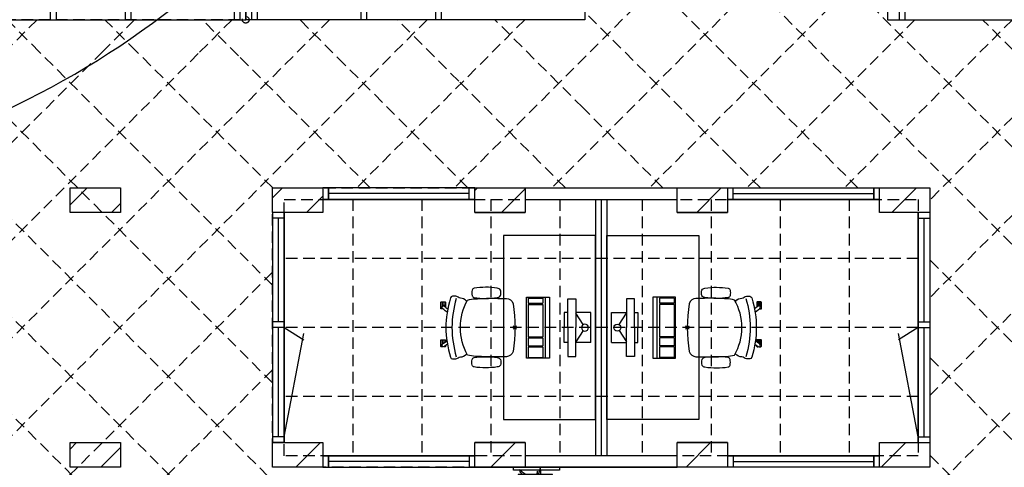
# Model space of a CAD drawing. Header units: millimetres. Extents: x 293454 to 524618, y 211738 to 307297.
# Tile 8 of 152: x 312580 to 321145, y 255535 to 259424. Entities that reach past the tile are written whole.
import ezdxf

# ---------------------------------------------------------------- set-up
doc = ezdxf.new("R2010")
doc.units = ezdxf.units.MM
doc.header["$LTSCALE"] = 400
doc.header["$PDMODE"] = 3
doc.header["$PDSIZE"] = 15
doc.linetypes.add('HIDDEN', pattern=[0.375, 0.25, -0.125])
for name, color, linetype in [('-gd', 2, 'Continuous'), ('-ve', 2, 'HIDDEN'), ('inlay', 6, 'Continuous'), ('inr', 4, 'Continuous'), ('plafond', 255, 'HIDDEN'), ('plant', 114, 'Continuous'), ('plat', 5, 'Continuous'), ('sona-s008_ip0', 7, 'Continuous'), ('symbol', 1, 'Continuous'), ('timmerwerk-ge', 150, 'Continuous')]:
    doc.layers.add(name, color=color, linetype=linetype)
doc.layers.add('mat-kalkzandsteen', color=5, linetype='Continuous', lineweight=25)
doc.layers.add('None', color=7, linetype='Continuous', lineweight=9)

# ---------------------------------------------------------------- blocks, each defined once
blk = doc.blocks.new('plafond b1')
at = {"layer": 'plafond'}
for p, q in [((18636.5, 8108.9), (14840.3, 11905.1)), ((22318.8, 11905.1), (20217.8, 9804.1)), ((23167.4, 11905.1), (21066.4, 9804.1)), ((23729.5, 9804.1), (21628.5, 11905.1)), ((24015.9, 11905.1), (21914.9, 9804.1)), ((28567.1, 5815.1), (22477.1, 11905.1)), ((29955.6, 5275.1), (23325.6, 11905.1)), ((22622.4, 10062.7), (21353.5, 11331.6)), ((19981.8, 11265.1), (15015.2, 6298.5)), ((16587.7, 11265.1), (15126.7, 9804.1)), ((19133.2, 11265.1), (15553.5, 7685.3)), ((16609.6, 10984.3), (16328.8, 11265.1)), ((17436.2, 11265.1), (17161.1, 10990)), ((17455.5, 10986.9), (17177.4, 11265.1)), ((18284.7, 11265.1), (17990, 10970.4)), ((18339.1, 10951.9), (18025.9, 11265.1)), ((19268, 10871.5), (18874.4, 11265.1)), ((20830.3, 11265.1), (19369.3, 9804.1)), ((20256.7, 10731.3), (19722.9, 11265.1)), ((21337.5, 10499.1), (20571.5, 11265.1)), ((24224.4, 11265.1), (22763.4, 9804.1)), ((25072.9, 11265.1), (23611.9, 9804.1)), ((23986.5, 11265.1), (27703.5, 11265.1)), ((26770, 11265.1), (24353.5, 8848.6)), ((25921.5, 11265.1), (24353.5, 9697.1)), ((27605, 11251.6), (24353.5, 8000.1)), ((30804.1, 5275.1), (24814.1, 11265.1)), ((17161.1, 10990), (15553.5, 9382.4)), ((17990, 10970.4), (15553.5, 8533.9)), ((18636.5, 8957.4), (16609.6, 10984.3)), ((18638.4, 9804.1), (17455.5, 10986.9)), ((20081.8, 5815.1), (15015.2, 10881.7)), ((18636.5, 8108.9), (15796.9, 10948.5)), ((19486.9, 9804.1), (18339.1, 10951.9)), ((22622.4, 10062.7), (21750.9, 10934.2)), ((20335.4, 9804.1), (19268, 10871.5)), ((21183.9, 9804.1), (20256.7, 10731.3)), ((22032.5, 9804.1), (21337.5, 10499.1)), ((27703.5, 10501.5), (22477.1, 5275.1)), ((22881, 9804.1), (22622.4, 10062.7)), ((19336.5, 9704.1), (19336.5, 7476.1)), ((19936.5, 9704.1), (19936.5, 7476.1)), ((20536.5, 9704.1), (20536.5, 7476.1)), ((21136.5, 9704.1), (21136.5, 7476.1)), ((21853.5, 9704.1), (21853.5, 7476.1)), ((22453.5, 9704.1), (22453.5, 7476.1)), ((23053.5, 9704.1), (23053.5, 7476.1)), ((23653.5, 9704.1), (23653.5, 7476.1)), ((19233.2, 5815.1), (15553.5, 9494.8)), ((24253.5, 9190.1), (18736.5, 9190.1)), ((27718.5, 5815.1), (24353.5, 9180.1)), ((18636.5, 9071.3), (15796.9, 6231.7)), ((18384.7, 5815.1), (15553.5, 8646.3)), ((24253.5, 8590.1), (18736.5, 8590.1)), ((26870, 5815.1), (24353.5, 8331.6)), ((26870, 5815.1), (24353.5, 8331.6)), ((18636.5, 8222.8), (16609.6, 6195.9)), ((24253.5, 7990.1), (18736.5, 7990.1)), ((26021.5, 5815.1), (24353.5, 7483.1))]:
    blk.add_line(p, q, dxfattribs=at)
for points in [[(15453.5, 14165.1), (21353.5, 14165.1), (21353.5, 11265.1), (15453.5, 11265.1)], [(18636.5, 9804.1), (24353.5, 9804.1), (24353.5, 7376.1), (18636.5, 7376.1)], [(18736.5, 9704.1), (24253.5, 9704.1), (24253.5, 7476.1), (18736.5, 7476.1)]]:
    blk.add_lwpolyline(points, close=True, dxfattribs=at)
blk = doc.blocks.new('*X27')
at = {"layer": 'None', "lineweight": 9}
for p, q in [((-38807.4, 2770.4), (-38658.9, 2919)), ((-38448.6, 2705), (-38370.4, 2783.2))]:
    blk.add_line(p, q, dxfattribs=at)
blk = doc.blocks.new('*X28')
at = {"layer": 'None', "lineweight": 9}
for p, q in [((-37047.4, 2833.4), (-36961.8, 2919)), ((-36751.6, 2705), (-36610.4, 2846.1))]:
    blk.add_line(p, q, dxfattribs=at)
blk = doc.blocks.new('*X29')
at = {"layer": 'None', "lineweight": 9}
for p, q in [((-35287.4, 2896.3), (-35264.8, 2919)), ((-35054.5, 2705), (-34850.4, 2909.1))]:
    blk.add_line(p, q, dxfattribs=at)
blk = doc.blocks.new('*X30')
at = {"layer": 'None', "lineweight": 9}
blk.add_line((-33357.4, 2705), (-33143.4, 2919), dxfattribs=at)
blk = doc.blocks.new('*X31')
at = {"layer": 'None', "lineweight": 9}
blk.add_line((-31660.4, 2705), (-31446.4, 2919), dxfattribs=at)
blk = doc.blocks.new('*X38')
at = {"layer": 'None', "lineweight": 9}
for p, q in [((-38807.4, 649.1), (-38751.6, 705)), ((-38541.3, 491), (-38370.4, 661.9))]:
    blk.add_line(p, q, dxfattribs=at)
blk = doc.blocks.new('*X39')
at = {"layer": 'None', "lineweight": 9}
blk.add_line((-36844.2, 491), (-36630.2, 705), dxfattribs=at)
blk = doc.blocks.new('*X40')
at = {"layer": 'None', "lineweight": 9}
blk.add_line((-35147.2, 491), (-34933.2, 705), dxfattribs=at)
blk = doc.blocks.new('*X41')
at = {"layer": 'None', "lineweight": 9}
blk.add_line((-33450.1, 491), (-33236.1, 705), dxfattribs=at)
blk = doc.blocks.new('*X42')
at = {"layer": 'None', "lineweight": 9}
blk.add_line((-31753.1, 491), (-31539.1, 705), dxfattribs=at)
blk = doc.blocks.new('SONA-S008_B2')
at = {"layer": '-gd'}
blk.add_open_spline([(-253, -509.5), (-87.8, -560.2), (87.8, -560.2), (253, -509.5)], degree=3, dxfattribs=at)
for points in [[(-206.6, -15.8), (-79.4, 5.3), (79.6, 5.3), (206.6, -15.8)], [(-253, -272.1), (-257.1, -206.8), (-252.1, -139.2), (-253, -73.9)], [(-253, -73.9), (-253.4, -51.6), (-233.1, -20.2), (-206.6, -15.8)], [(206.6, -15.8), (233.1, -20.2), (253.4, -51.6), (253, -73.9)], [(253, -73.9), (252.1, -139.2), (257.1, -206.8), (253, -272.1)], [(-342.5, -153.6), (-353.5, -221.1), (-351.5, -287.6), (-342.5, -355.4)], [(-325.3, -126.1), (-337, -131.7), (-340.4, -140.8), (-342.5, -153.6)], [(-277.9, -126.1), (-287.8, -121.3), (-315.3, -121.3), (-325.3, -126.1)], [(-260.7, -153.6), (-262.7, -140.8), (-266.2, -131.7), (-277.9, -126.1)], [(-260.7, -355.4), (-251.6, -287.6), (-249.7, -221.1), (-260.7, -153.6)], [(260.6, -355.4), (251.6, -287.6), (249.7, -221.1), (260.6, -153.6)], [(260.6, -153.6), (262.7, -140.8), (266.2, -131.7), (277.9, -126.1)], [(277.9, -126.1), (287.8, -121.3), (315.3, -121.3), (325.3, -126.1)], [(325.3, -126.1), (337, -131.7), (340.4, -140.8), (342.5, -153.6)], [(342.5, -153.6), (353.4, -221.1), (351.5, -287.6), (342.5, -355.4)], [(-250.7, -332.5), (-253.1, -331.7), (-255.4, -330.9), (-257.6, -330.2)], [(-255.2, -303.9), (-254.1, -304.3), (-252.9, -304.7), (-251.7, -305.1)], [(-238.9, -411.5), (-253, -365.7), (-250.2, -318.7), (-253, -272.1)], [(253, -272.1), (250.2, -318.7), (253, -365.7), (238.9, -411.5)], [(256.9, -323.2), (255, -323.8), (253.1, -324.4), (251, -325.1)], [(251.9, -297.7), (252.9, -297.4), (253.8, -297.1), (254.7, -296.8)], [(-342.5, -355.4), (-341.5, -363), (-333.6, -369.9), (-326.1, -371.8)], [(-326.1, -371.8), (-310.3, -375.7), (-292.8, -375.7), (-277, -371.8)], [(-277, -371.8), (-269.5, -369.9), (-261.7, -363), (-260.7, -355.4)], [(-227.3, -418.1), (-247.1, -436.6), (-255.7, -455.2), (-255.5, -473.7)], [(238.9, -411.5), (95.4, -494.5), (-95.5, -494.5), (-238.9, -411.5)], [(255.5, -473.7), (255.7, -455.2), (247.1, -436.6), (227.3, -418.1)], [(277, -371.8), (269.5, -369.9), (261.7, -363), (260.6, -355.4)], [(326.1, -371.8), (310.3, -375.7), (292.8, -375.7), (277, -371.8)], [(342.5, -355.4), (341.5, -363), (333.6, -369.9), (326.1, -371.8)], [(-255.5, -473.7), (-255.4, -489), (-270.3, -500.1), (-272.1, -515.2)], [(272.1, -515.2), (270.3, -500.1), (255.4, -489), (255.5, -473.7)], [(-272.1, -515.2), (-274.4, -533.8), (-273.7, -555.7), (-258.6, -560.1)], [(-258.6, -560.1), (-77.4, -613.6), (78.8, -613.6), (258.6, -560.1)], [(-185.5, -615.4), (-185.5, -615.4), (-176.5, -602.9), (-162.6, -583.8)], [(-134.5, -588.9), (-152.4, -613.6), (-164.7, -630.5), (-164.7, -630.5)], [(143.1, -630.4), (143.1, -630.4), (131.8, -614.9), (115.2, -592)], [(143.7, -587.5), (156, -604.4), (163.9, -615.2), (163.9, -615.2)], [(258.6, -560.1), (273.7, -555.6), (274.4, -533.8), (272.1, -515.2)], [(-222.5, -641.1), (-222.5, -641.1), (-222.4, -632.9), (-222.4, -632.9)], [(-218.8, -644.8), (-220.8, -644.8), (-222.5, -643.1), (-222.5, -641.1)], [(-222.4, -606.9), (-222.4, -604.9), (-220.7, -603.3), (-218.7, -603.3)], [(-222.4, -615.1), (-222.4, -615.1), (-222.4, -606.9), (-222.4, -606.9)], [(-218.8, -615.1), (-218.8, -615.1), (-222.4, -615.1), (-222.4, -615.1)], [(-222.4, -629.9), (-222.4, -629.9), (-222.4, -618.1), (-222.4, -618.1)], [(-222.4, -618.1), (-222.4, -618.1), (-198.5, -618.1), (-198.5, -618.1)], [(-198.6, -630), (-198.6, -630), (-222.4, -629.9), (-222.4, -629.9)], [(-222.4, -632.9), (-222.4, -632.9), (-218.8, -632.9), (-218.8, -632.9)], [(-198.5, -615.1), (-198.5, -615.1), (-218.8, -615.1), (-218.8, -615.1)], [(-218.8, -632.9), (-218.8, -632.9), (-198.6, -633), (-198.6, -633)], [(-166.5, -644.9), (-166.5, -644.9), (-218.8, -644.8), (-218.8, -644.8)], [(-218.7, -603.3), (-218.7, -603.3), (-192, -603.3), (-176.8, -603.3)], [(-198.6, -633), (-198.6, -633), (-198.6, -630), (-198.6, -630)], [(-198.6, -630), (-198.6, -630), (-186.7, -630), (-186.7, -630)], [(-198.6, -633), (-198.6, -633), (-186.7, -633), (-186.7, -633)], [(-198.5, -618.1), (-198.5, -618.1), (-198.5, -615.1), (-198.5, -615.1)], [(-198.5, -615.1), (-198.5, -615.1), (-186.7, -615.2), (-186.7, -615.2)], [(-198.5, -618.1), (-198.5, -618.1), (-189.1, -618.2), (-187.1, -618.2)], [(-182.7, -633.4), (-188.4, -629.2), (-189.7, -621.1), (-185.5, -615.4)], [(-185.4, -615.2), (-186.2, -615.2), (-186.7, -615.2), (-186.7, -615.2)], [(-186.7, -615.2), (-186.7, -615.2), (-186.7, -616.4), (-186.7, -617.3)], [(-185.9, -630), (-186.4, -630), (-186.7, -630), (-186.7, -630)], [(-186.7, -630), (-186.7, -630), (-186.7, -633), (-186.7, -633)], [(-186.7, -633), (-186.7, -633), (-185.3, -633), (-183.1, -633)], [(-164.7, -630.5), (-168.8, -636.2), (-176.9, -637.5), (-182.7, -633.4)], [(-182.7, -633.4), (-182.7, -633.4), (-182.7, -633.4), (-182.7, -633.4)], [(-167.1, -633), (-166.7, -633), (-166.5, -633), (-166.5, -633)], [(-166.5, -633), (-166.5, -633), (-162.9, -633.1), (-162.9, -633.1)], [(-162.9, -641.3), (-162.9, -643.3), (-164.5, -644.9), (-166.5, -644.9)], [(-162.8, -630.1), (-162.8, -630.1), (-163.4, -630.1), (-164.4, -630)], [(-162.9, -633.1), (-162.9, -633.1), (-162.9, -641.3), (-162.9, -641.3)], [(-162.8, -628), (-162.8, -629.2), (-162.8, -630.1), (-162.8, -630.1)], [(106.4, -606.6), (106.4, -604.6), (108, -603), (110, -603)], [(106.4, -614.8), (106.4, -614.8), (106.4, -606.6), (106.4, -606.6)], [(110.1, -614.8), (110.1, -614.8), (106.4, -614.8), (106.4, -614.8)], [(106.4, -629.7), (106.4, -629.7), (106.4, -617.8), (106.4, -617.8)], [(106.4, -617.8), (106.4, -617.8), (130.3, -617.8), (130.3, -617.8)], [(130.3, -629.6), (130.3, -629.6), (106.4, -629.7), (106.4, -629.7)], [(106.4, -640.9), (106.4, -640.9), (106.4, -632.7), (106.4, -632.7)], [(106.4, -632.7), (106.4, -632.7), (110.1, -632.7), (110.1, -632.7)], [(110.1, -644.5), (108.1, -644.5), (106.5, -642.9), (106.4, -640.9)], [(110, -603), (110, -603), (115.6, -603), (123.1, -603)], [(130.3, -614.8), (130.3, -614.8), (110.1, -614.8), (110.1, -614.8)], [(110.1, -632.7), (110.1, -632.7), (130.3, -632.6), (130.3, -632.6)], [(162.4, -644.4), (162.4, -644.4), (110.1, -644.5), (110.1, -644.5)], [(130.3, -617.8), (130.3, -617.8), (130.3, -614.8), (130.3, -614.8)], [(130.3, -614.8), (130.3, -614.8), (130.9, -614.8), (131.7, -614.8)], [(130.3, -617.8), (130.3, -617.8), (131.9, -617.8), (133.9, -617.8)], [(130.3, -632.6), (130.3, -632.6), (130.3, -629.6), (130.3, -629.6)], [(130.3, -629.6), (130.3, -629.6), (142.1, -629.6), (142.1, -629.6)], [(130.3, -632.6), (130.3, -632.6), (142.2, -632.6), (142.2, -632.6)], [(142.5, -629.6), (142.3, -629.6), (142.1, -629.6), (142.1, -629.6)], [(142.1, -629.6), (142.1, -629.6), (142.2, -632.6), (142.2, -632.6)], [(142.2, -632.6), (142.2, -632.6), (143.3, -632.6), (145.1, -632.6)], [(161.1, -633.2), (155.3, -637.4), (147.2, -636.1), (143.1, -630.4)], [(154.9, -602.9), (159.4, -602.9), (162.3, -602.9), (162.3, -602.9)], [(163.9, -615.2), (168.1, -621), (166.8, -629.1), (161.1, -633.2)], [(161.1, -633.2), (161.1, -633.2), (161.1, -633.2), (161.1, -633.2)], [(161.8, -632.6), (162.2, -632.6), (162.4, -632.6), (162.4, -632.6)], [(162.3, -602.9), (164.4, -602.9), (166, -604.6), (166, -606.6)], [(162.4, -632.6), (162.4, -632.6), (166, -632.6), (166, -632.6)], [(166, -640.8), (166, -642.8), (164.4, -644.4), (162.4, -644.4)], [(166, -614.8), (166, -614.8), (164.6, -614.8), (163.5, -614.8)], [(166, -629.6), (166, -629.6), (165.4, -629.6), (164.4, -629.6)], [(165.3, -617.8), (165.8, -617.8), (166, -617.8), (166, -617.8)], [(166, -606.6), (166, -606.6), (166, -614.8), (166, -614.8)], [(166, -617.8), (166, -617.8), (166, -618.6), (166, -619.9)], [(166, -625.7), (166, -627.8), (166, -629.6), (166, -629.6)], [(166, -632.6), (166, -632.6), (166, -640.8), (166, -640.8)]]:
    blk.add_open_spline(points, degree=3)
at = {"layer": 'sona-s008_ip0'}
blk.add_point((0, 0), dxfattribs=at)
blk = doc.blocks.new('SYMB-CMP4_B2')
for p, q in [((-130, 558.1), (130, 558.1)), ((-130, 558.1), (-130, 428.1)), ((130, 558.1), (130, 428.1)), ((-25.3, 491.9), (-125, 428.1)), ((25.3, 491.9), (125, 428.1)), ((-250, 358.1), (-250, 428.1)), ((-250, 428.1), (0, 428.1)), ((0, 358.1), (-250, 358.1)), ((-130, 358.1), (-130, 328.1)), ((250, 428.1), (0, 428.1)), ((0, 358.1), (250, 358.1)), ((130, 358.1), (130, 328.1)), ((250, 358.1), (250, 428.1)), ((-130, 328.1), (0, 328.1)), ((130, 328.1), (0, 328.1)), ((265, 200), (-265, 200)), ((-265, 200), (-265, 0)), ((265, 0), (265, 200)), ((265, 162.9), (-265, 162.9)), ((-166.8, 141.5), (-259.7, 141.5)), ((-259.7, 12.9), (-259.7, 141.5)), ((-166.8, 12.9), (-166.8, 141.5)), ((-88, 141.5), (-159.1, 141.5)), ((-159.1, 12.9), (-159.1, 141.5)), ((-88, 12.9), (-88, 141.5)), ((200.4, 141.5), (-81.5, 141.5)), ((-81.5, 12.9), (-81.5, 141.5)), ((200.4, 12.9), (200.4, 141.5)), ((254.7, 141.5), (212.3, 141.5)), ((212.3, 12.9), (212.3, 141.5)), ((254.7, 12.9), (254.7, 141.5)), ((-265, 0), (265, 0)), ((-166.8, 12.9), (-259.7, 12.9)), ((-88, 12.9), (-159.1, 12.9)), ((200.4, 12.9), (-81.5, 12.9)), ((254.7, 12.9), (212.3, 12.9))]:
    blk.add_line(p, q)
blk.add_circle((0, 508.1), 30)
blk = doc.blocks.new('boom nieuw 01')
at = {"layer": 'plant', "extrusion": (0, -4.44089e-16, -1)}
for p, q in [((-238, 749), (-257, 677)), ((-238, 749), (-257, 677)), ((-225, 789), (-238, 749)), ((-225, 789), (-238, 749)), ((-225, 745), (-225, 789)), ((-225, 745), (-225, 789)), ((-219, 696), (-225, 745)), ((-219, 696), (-225, 745)), ((-574, 694), (-627, 737)), ((-627, 737), (-616, 698)), ((-574, 694), (-627, 737)), ((-627, 737), (-616, 698)), ((-616, 698), (-564, 639)), ((-616, 698), (-564, 639)), ((-531, 541), (-584, 584)), ((-584, 584), (-573, 545)), ((-531, 541), (-584, 584)), ((-584, 584), (-573, 545)), ((-519, 654), (-574, 694)), ((-519, 654), (-574, 694)), ((-564, 639), (-510, 574)), ((-564, 639), (-510, 574)), ((-467, 618), (-519, 654)), ((-467, 618), (-519, 654)), ((-510, 574), (-463, 510)), ((-510, 574), (-463, 510)), ((-412, 565), (-467, 618)), ((-412, 565), (-467, 618)), ((-369, 511), (-412, 565)), ((-369, 511), (-412, 565)), ((-316, 598), (-344, 540)), ((-298, 670), (-316, 598)), ((-284, 619), (-308, 551)), ((-284, 619), (-308, 551)), ((-285, 709), (-298, 670)), ((-285, 665), (-285, 709)), ((-279, 616), (-285, 665)), ((-257, 677), (-284, 619)), ((-257, 677), (-284, 619)), ((-243, 519), (-227, 576)), ((-243, 519), (-227, 576)), ((-227, 576), (-219, 630)), ((-227, 576), (-219, 630)), ((-219, 630), (-219, 696)), ((-219, 630), (-219, 696)), ((-55, 579), (-119, 548)), ((-55, 579), (-119, 548)), ((-101, 524), (-55, 560)), ((-101, 524), (-55, 560)), ((9, 617), (-55, 579)), ((9, 617), (-55, 579)), ((-55, 560), (-36, 579)), ((-55, 560), (-36, 579)), ((-36, 579), (9, 617)), ((-36, 579), (9, 617)), ((126, 569), (73, 551)), ((126, 569), (73, 551)), ((92, 539), (126, 569)), ((92, 539), (126, 569)), ((-831, 440), (-863, 451)), ((-863, 451), (-808, 440)), ((-831, 440), (-863, 451)), ((-863, 451), (-808, 440)), ((-793, 417), (-831, 440)), ((-793, 417), (-831, 440)), ((-808, 440), (-733, 432)), ((-808, 440), (-733, 432)), ((-751, 400), (-793, 417)), ((-751, 400), (-793, 417)), ((-690, 378), (-751, 400)), ((-690, 378), (-751, 400)), ((-733, 432), (-646, 419)), ((-733, 432), (-646, 419)), ((-601, 365), (-690, 378)), ((-601, 365), (-690, 378)), ((-646, 419), (-567, 415)), ((-646, 419), (-567, 415)), ((-573, 545), (-520, 486)), ((-573, 545), (-520, 486)), ((-567, 415), (-510, 423)), ((-567, 415), (-510, 423)), ((-476, 501), (-531, 541)), ((-476, 501), (-531, 541)), ((-520, 486), (-467, 421)), ((-520, 486), (-467, 421)), ((-510, 423), (-451, 434)), ((-510, 423), (-451, 434)), ((-424, 465), (-476, 501)), ((-424, 465), (-476, 501)), ((-463, 510), (-423, 466)), ((-463, 510), (-423, 466)), ((-369, 412), (-424, 465)), ((-369, 412), (-424, 465)), ((-423, 466), (-397, 444)), ((-423, 466), (-397, 444)), ((-344, 540), (-368, 472)), ((-308, 551), (-333, 488)), ((-308, 551), (-333, 488)), ((-187, 511), (-234, 479)), ((-187, 511), (-234, 479)), ((-195, 409), (-161, 444)), ((-119, 548), (-187, 511)), ((-170, 410), (-128, 424)), ((-170, 410), (-128, 424)), ((-167, 460), (-136, 488)), ((-167, 460), (-136, 488)), ((-128, 424), (-78, 443)), ((-128, 424), (-78, 443)), ((-15, 385), (-100, 387)), ((-15, 385), (-100, 387)), ((-95, 500), (-50, 537)), ((-78, 443), (-25, 464)), ((-78, 443), (-25, 464)), ((-4, 517), (-70, 496)), ((-4, 517), (-70, 496)), ((-25, 464), (20, 490)), ((-25, 464), (20, 490)), ((71, 388), (-15, 385)), ((71, 388), (-15, 385)), ((73, 551), (-4, 517)), ((73, 551), (-4, 517)), ((20, 490), (61, 517)), ((20, 490), (61, 517)), ((51, 371), (104, 389)), ((51, 371), (104, 389)), ((61, 517), (92, 539)), ((61, 517), (92, 539)), ((140, 402), (71, 388)), ((140, 402), (71, 388)), ((104, 389), (140, 402)), ((104, 389), (140, 402)), ((-838, 331), (-790, 339)), ((-838, 331), (-790, 339)), ((-787, 335), (-838, 331)), ((-787, 335), (-838, 331)), ((-794, 221), (-746, 230)), ((-794, 221), (-746, 230)), ((-743, 226), (-794, 221)), ((-743, 226), (-794, 221)), ((-790, 339), (-724, 343)), ((-790, 339), (-724, 343)), ((-737, 335), (-787, 335)), ((-737, 335), (-787, 335)), ((-746, 230), (-680, 234)), ((-746, 230), (-680, 234)), ((-694, 225), (-743, 226)), ((-694, 225), (-743, 226)), ((-691, 320), (-737, 335)), ((-724, 343), (-665, 349)), ((-724, 343), (-665, 349)), ((-686, 193), (-722, 163)), ((-686, 193), (-722, 163)), ((-647, 211), (-694, 225)), ((-647, 211), (-694, 225)), ((-636, 315), (-691, 320)), ((-636, 315), (-691, 320)), ((-688, 167), (-620, 196)), ((-688, 167), (-620, 196)), ((-648, 228), (-686, 193)), ((-648, 228), (-686, 193)), ((-642, 298), (-680, 321)), ((-642, 298), (-680, 321)), ((-680, 234), (-621, 240)), ((-680, 234), (-621, 240)), ((-665, 349), (-613, 352)), ((-665, 349), (-613, 352)), ((-604, 263), (-648, 228)), ((-604, 263), (-648, 228)), ((-592, 206), (-647, 211)), ((-592, 206), (-647, 211)), ((-601, 281), (-642, 298)), ((-601, 281), (-642, 298)), ((-620, 196), (-568, 225)), ((-620, 196), (-568, 225)), ((-613, 352), (-578, 349)), ((-613, 352), (-578, 349)), ((-553, 314), (-604, 263)), ((-553, 314), (-604, 263)), ((-547, 362), (-601, 365)), ((-547, 362), (-601, 365)), ((-540, 259), (-601, 281)), ((-540, 259), (-601, 281)), ((-549, 186), (-592, 206)), ((-549, 186), (-592, 206)), ((-583, 313), (-496, 300)), ((-583, 313), (-496, 300)), ((-568, 225), (-511, 263)), ((-568, 225), (-511, 263)), ((-451, 246), (-540, 259)), ((-451, 246), (-540, 259)), ((-511, 263), (-472, 292)), ((-511, 263), (-472, 292)), ((-496, 300), (-417, 296)), ((-496, 300), (-417, 296)), ((-392, 219), (-496, 183)), ((-392, 219), (-496, 183)), ((-472, 292), (-455, 309)), ((-472, 292), (-455, 309)), ((-403, 195), (-454, 144)), ((-403, 195), (-454, 144)), ((-397, 243), (-451, 246)), ((-397, 243), (-451, 246)), ((-398, 347), (-436, 328)), ((-398, 347), (-436, 328)), ((-369, 232), (-403, 195)), ((-369, 232), (-403, 195)), ((-354, 238), (-392, 219)), ((-354, 238), (-392, 219)), ((-297, 215), (-269, 162)), ((-297, 215), (-269, 162)), ((-281, 288), (-232, 238)), ((-281, 288), (-232, 238)), ((-231, 344), (-254, 371)), ((-231, 344), (-254, 371)), ((-194, 216), (-242, 260)), ((-194, 216), (-242, 260)), ((-233, 285), (-204, 233)), ((-233, 285), (-204, 233)), ((-232, 238), (-199, 194)), ((-232, 238), (-199, 194)), ((-192, 292), (-231, 344)), ((-192, 292), (-231, 344)), ((-204, 233), (-174, 186)), ((-204, 233), (-174, 186)), ((-199, 194), (-138, 143)), ((-199, 194), (-138, 143)), ((-174, 186), (-194, 216)), ((-174, 186), (-194, 216)), ((-151, 244), (-192, 292)), ((-151, 244), (-192, 292)), ((-33, 98), (-151, 244)), ((-33, 98), (-151, 244)), ((-127, 307), (-59, 290)), ((-127, 307), (-59, 290)), ((-105, 362), (-122, 364)), ((-105, 362), (-122, 364)), ((-113, 330), (-85, 277)), ((-113, 330), (-85, 277)), ((-83, 336), (-105, 362)), ((-83, 336), (-105, 362)), ((-85, 277), (-56, 224)), ((-85, 277), (-56, 224)), ((-43, 284), (-83, 336)), ((-43, 284), (-83, 336)), ((-59, 290), (16, 294)), ((-59, 290), (16, 294)), ((-56, 224), (-25, 178)), ((-56, 224), (-25, 178)), ((-25, 178), (-46, 207)), ((-25, 178), (-46, 207)), ((-3, 235), (-43, 284)), ((-3, 235), (-43, 284)), ((69, 341), (-16, 343)), ((69, 341), (-16, 343)), ((-5, 354), (51, 371)), ((-5, 354), (51, 371)), ((16, 294), (79, 310)), ((16, 294), (79, 310)), ((154, 344), (69, 341)), ((154, 344), (69, 341)), ((79, 310), (135, 327)), ((79, 310), (135, 327)), ((135, 327), (188, 345)), ((135, 327), (188, 345)), ((224, 359), (154, 344)), ((224, 359), (154, 344)), ((188, 345), (224, 359)), ((188, 345), (224, 359)), ((-748, 141), (-796, 107)), ((-748, 141), (-796, 107)), ((-796, 107), (-737, 139)), ((-796, 107), (-737, 139)), ((-722, 163), (-748, 141)), ((-722, 163), (-748, 141)), ((-737, 139), (-688, 167)), ((-737, 139), (-688, 167)), ((-597, 22), (-646, -12)), ((-597, 22), (-646, -12)), ((-646, -12), (-586, 20)), ((-646, -12), (-586, 20)), ((-572, 44), (-597, 22)), ((-572, 44), (-597, 22)), ((-586, 20), (-537, 48)), ((-586, 20), (-537, 48)), ((-535, 74), (-572, 44)), ((-535, 74), (-572, 44)), ((-496, 183), (-549, 186)), ((-496, 183), (-549, 186)), ((-537, 48), (-469, 77)), ((-537, 48), (-469, 77)), ((-497, 109), (-535, 74)), ((-497, 109), (-535, 74)), ((-454, 144), (-497, 109)), ((-454, 144), (-497, 109)), ((-469, 77), (-417, 106)), ((-469, 77), (-417, 106)), ((-380, 87), (-378, 37)), ((-380, 87), (-378, 37)), ((-378, 37), (-372, -25)), ((-378, 37), (-372, -25)), ((-317, 95), (-308, 24)), ((-317, 95), (-308, 24)), ((-317, -32), (-303, 34)), ((-317, -32), (-303, 34)), ((-308, 24), (-304, -32)), ((-308, 24), (-304, -32)), ((-303, 34), (-304, 107)), ((-303, 34), (-304, 107)), ((-293, -58), (-278, 12)), ((-293, -58), (-278, 12)), ((-278, 12), (-263, 89)), ((-278, 12), (-263, 89)), ((-269, 162), (-239, 109)), ((-269, 162), (-239, 109)), ((-267, 114), (-235, 70)), ((-267, 114), (-235, 70)), ((-263, 89), (-248, 155)), ((-263, 89), (-248, 155)), ((-235, 70), (-173, 19)), ((-235, 70), (-173, 19)), ((-186, 120), (-227, 169)), ((-186, 120), (-227, 169)), ((-69, -25), (-186, 120)), ((-69, -25), (-186, 120)), ((-173, 19), (-128, -8)), ((-173, 19), (-128, -8)), ((-138, 143), (-93, 116)), ((-138, 143), (-93, 116)), ((-93, 116), (-36, 86)), ((-93, 116), (-36, 86)), ((-36, 86), (2, 56)), ((-36, 86), (2, 56)), ((2, 56), (-33, 98)), ((2, 56), (-33, 98)), ((-372, -25), (-363, -96)), ((-372, -25), (-363, -96)), ((-363, -96), (-359, -152)), ((-363, -96), (-359, -152)), ((-359, -152), (-354, -201)), ((-359, -152), (-354, -201)), ((-358, -244), (-348, -178)), ((-358, -244), (-348, -178)), ((-348, -178), (-333, -108)), ((-348, -178), (-333, -108)), ((-333, -108), (-317, -32)), ((-333, -108), (-317, -32)), ((-304, -32), (-299, -81)), ((-304, -32), (-299, -81)), ((-303, -124), (-293, -58)), ((-303, -124), (-293, -58)), ((-299, -81), (-303, -124)), ((-299, -81), (-303, -124)), ((-128, -8), (-72, -38)), ((-128, -8), (-72, -38)), ((-72, -38), (-33, -68)), ((-72, -38), (-33, -68)), ((-33, -68), (-69, -25)), ((-33, -68), (-69, -25)), ((-354, -201), (-358, -244)), ((-354, -201), (-358, -244))]:
    blk.add_line(p, q, dxfattribs=at)
at = {"layer": 'timmerwerk-ge', "linetype": 'Continuous', "extrusion": (0, -4.44089e-16, -1)}
for p, q in [((0, 647), (-647, 647)), ((-647, 647), (-647, 0)), ((0, 0), (0, 647)), ((-647, 0), (0, 0))]:
    blk.add_line(p, q, dxfattribs=at)

msp = doc.modelspace()

# ---------------------------------------------------------------- linework, layer by layer
at = {"layer": 'inlay'}
for p, q in [((315266.34062, 257962.5115), (315266.34062, 257862.5115)), ((320009.34062, 257962.5115), (320009.34062, 257862.5115)), ((320009.34062, 255534.5115), (320009.34062, 255634.5115))]:
    msp.add_line(p, q, dxfattribs=at)
msp.add_arc((309160.85228, 265657.09549), 7756.19307, 212.641868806, 322.534927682, dxfattribs=at)
at = {"layer": 'mat-kalkzandsteen', "lineweight": 25}
for p, q in [((320129.34062, 263323.5115), (320129.34062, 259423.5115)), ((320229.34062, 263323.5115), (320229.34062, 259423.5115)), ((320279.34062, 259523.5115), (320279.34062, 259423.5115)), ((317587.84062, 257862.5115), (317587.84062, 255634.5115)), ((317637.84062, 257862.5115), (317637.84062, 255634.5115)), ((317687.84062, 257862.5115), (317687.84062, 255634.5115)), ((314779.34062, 257748.5115), (314779.34062, 255748.5115)), ((314779.34062, 257748.5115), (314779.34062, 255748.5115)), ((314879.34062, 257748.5115), (314879.34062, 255748.5115)), ((314879.34062, 257748.5115), (314879.34062, 255748.5115)), ((316539.34062, 257748.5115), (316976.34062, 257748.5115)), ((318299.34062, 257748.5115), (318736.34062, 257748.5115)), ((320396.34062, 257748.5115), (320396.34062, 255748.5115)), ((320396.34062, 257748.5115), (320396.34062, 255748.5115)), ((320496.34062, 257748.5115), (320496.34062, 255748.5115)), ((320496.34062, 257748.5115), (320496.34062, 255748.5115)), ((314879.34062, 256748.5115), (314779.34062, 256748.5115)), ((314879.34062, 256748.5115), (315052.21037, 256643.13846)), ((320396.34062, 256748.5115), (320223.47086, 256643.13846)), ((320396.34062, 256748.5115), (320496.34062, 256748.5115)), ((314879.34062, 255798.5115), (315052.21037, 256698.03233)), ((320396.34062, 255798.5115), (320223.47086, 256698.03233)), ((316976.34062, 255748.5115), (316539.34062, 255748.5115)), ((318736.34062, 255748.5115), (318299.34062, 255748.5115)), ((315216.34062, 255534.5115), (318299.34062, 255534.5115)), ((320059.34062, 255534.5115), (316976.34062, 255534.5115))]:
    msp.add_line(p, q, dxfattribs=at)
for points in [[(313019.34062, 257962.5115), (313456.34062, 257962.5115), (313456.34062, 257748.5115), (313019.34062, 257748.5115)], [(314779.34062, 257962.5115), (315216.34062, 257962.5115), (315216.34062, 257748.5115), (314779.34062, 257748.5115)], [(316539.34062, 257962.5115), (316976.34062, 257962.5115), (316976.34062, 257748.5115), (316539.34062, 257748.5115)], [(318299.34062, 257962.5115), (318736.34062, 257962.5115), (318736.34062, 257748.5115), (318299.34062, 257748.5115)], [(320059.34062, 257962.5115), (320496.34062, 257962.5115), (320496.34062, 257748.5115), (320059.34062, 257748.5115)], [(313019.34062, 255748.5115), (313456.34062, 255748.5115), (313456.34062, 255534.5115), (313019.34062, 255534.5115)], [(318299.34062, 255748.5115), (318736.34062, 255748.5115), (318736.34062, 255534.5115), (318299.34062, 255534.5115)], [(320059.34062, 255748.5115), (320496.34062, 255748.5115), (320496.34062, 255534.5115), (320059.34062, 255534.5115)]]:
    msp.add_lwpolyline(points, close=True, dxfattribs=at)
for points in [[(316539.34062, 257962.5115), (315216.34062, 257962.5115)], [(316489.34062, 257912.5115), (315266.34062, 257912.5115)], [(316976.34062, 257962.5115), (318299.34062, 257962.5115)], [(318736.34062, 257962.5115), (320059.34062, 257962.5115)], [(318786.34062, 257912.5115), (320009.34062, 257912.5115)], [(315216.34062, 257862.5115), (316539.34062, 257862.5115)], [(316539.34062, 257862.5115), (315216.34062, 257862.5115)], [(316976.34062, 257862.5115), (318299.34062, 257862.5115)], [(320059.34062, 257862.5115), (318736.34062, 257862.5115)], [(318736.34062, 257862.5115), (320059.34062, 257862.5115)], [(314879.34062, 255748.5115), (314879.34062, 257748.5115)], [(314879.34062, 257748.5115), (314879.34062, 255748.5115)], [(320396.34062, 255748.5115), (320396.34062, 257748.5115)], [(320396.34062, 257748.5115), (320396.34062, 255748.5115)], [(314829.34062, 257698.5115), (314829.34062, 256798.5115)], [(320446.34062, 257698.5115), (320446.34062, 256798.5115)], [(314829.34062, 256748.5115), (314829.34062, 255798.5115)], [(320446.34062, 256748.5115), (320446.34062, 255798.5115)], [(316539.34062, 255634.5115), (315216.34062, 255634.5115)], [(315216.34062, 255634.5115), (316539.34062, 255634.5115)], [(316539.34062, 255634.5115), (315216.34062, 255634.5115)], [(318299.34062, 255634.5115), (316976.34062, 255634.5115)], [(318736.34062, 255634.5115), (320059.34062, 255634.5115)], [(320059.34062, 255634.5115), (318736.34062, 255634.5115)], [(318736.34062, 255634.5115), (320059.34062, 255634.5115)], [(316489.34062, 255584.5115), (315266.34062, 255584.5115)], [(318786.34062, 255584.5115), (320009.34062, 255584.5115)]]:
    msp.add_lwpolyline(points, dxfattribs=at)
at = {"layer": 'plafond'}
msp.add_line((314546.34062, 259493.5115), (314546.34062, 259423.5115), dxfattribs=at)
msp.add_line((314546.34062, 259493.5115), (314546.34062, 259423.5115), dxfattribs=at)
msp.add_circle((314546.34062, 259423.5115), 29.18475, dxfattribs=at)
at = {"layer": 'plat'}
for p, q in [((314496.34062, 262323.5115), (314496.34062, 259423.5115)), ((314596.34062, 262323.5115), (314596.34062, 259423.5115)), ((317496.34062, 262323.5115), (317496.34062, 259423.5115)), ((312846.34062, 259523.5115), (312846.34062, 259423.5115)), ((312896.34062, 259523.5115), (312896.34062, 259423.5115)), ((313496.34062, 259523.5115), (313496.34062, 259423.5115)), ((313546.34062, 259523.5115), (313546.34062, 259423.5115)), ((314446.34062, 259523.5115), (314446.34062, 259423.5115)), ((314546.34062, 259423.5115), (314546.34062, 259523.5115)), ((314546.34062, 259423.5115), (314546.34062, 259523.5115)), ((314646.34062, 259523.5115), (314646.34062, 259423.5115)), ((315546.34062, 259523.5115), (315546.34062, 259423.5115)), ((315596.34062, 259523.5115), (315596.34062, 259423.5115)), ((316196.34062, 259523.5115), (316196.34062, 259423.5115)), ((316246.34062, 259523.5115), (316246.34062, 259423.5115)), ((311596.34062, 259423.5115), (314546.34062, 259423.5115)), ((317496.34062, 259423.5115), (314546.34062, 259423.5115)), ((320129.34062, 259423.5115), (323846.34062, 259423.5115)), ((315266.34062, 257862.5115), (315266.34062, 257962.5115)), ((316489.34062, 257862.5115), (316489.34062, 257962.5115)), ((318786.34062, 257862.5115), (318786.34062, 257962.5115)), ((320009.34062, 257862.5115), (320009.34062, 257962.5115)), ((314879.34062, 257698.5115), (314779.34062, 257698.5115)), ((320396.34062, 257698.5115), (320496.34062, 257698.5115)), ((314879.34062, 256798.5115), (314779.34062, 256798.5115)), ((320396.34062, 256798.5115), (320496.34062, 256798.5115)), ((314879.34062, 255798.5115), (314779.34062, 255798.5115)), ((320396.34062, 255798.5115), (320496.34062, 255798.5115)), ((314879.34062, 255748.5115), (314779.34062, 255748.5115)), ((320396.34062, 255748.5115), (320496.34062, 255748.5115)), ((315266.34062, 255534.5115), (315266.34062, 255634.5115)), ((315266.34062, 255634.5115), (315266.34062, 255534.5115)), ((316489.34062, 255634.5115), (316489.34062, 255534.5115)), ((318786.34062, 255634.5115), (318786.34062, 255534.5115)), ((320009.34062, 255534.5115), (320009.34062, 255634.5115)), ((320009.34062, 255634.5115), (320009.34062, 255534.5115))]:
    msp.add_line(p, q, dxfattribs=at)
for points in [[(314779.34062, 255748.5115), (315216.34062, 255748.5115), (315216.34062, 255534.5115), (314779.34062, 255534.5115)], [(316539.34062, 255748.5115), (316976.34062, 255748.5115), (316976.34062, 255534.5115), (316539.34062, 255534.5115)]]:
    msp.add_lwpolyline(points, close=True, dxfattribs=at)
at = {"layer": 'timmerwerk-ge'}
for points in [[(316787.84062, 257548.5115), (316787.84062, 255948.5115), (317587.84062, 255948.5115), (317587.84062, 257548.5115)], [(318487.84062, 257548.5115), (318487.84062, 255948.5115), (317687.84062, 255948.5115), (317687.84062, 257548.5115)], [(316876.34062, 255509.5115), (316876.34062, 255534.5115), (317276.34062, 255534.5115), (317276.34062, 255509.5115)]]:
    msp.add_lwpolyline(points, close=True, dxfattribs=at)

# ---------------------------------------------------------------- block references
at = {"layer": '-ve'}
msp.add_blockref('plafond b1', (296142.84062, 248158.41738), dxfattribs=at)
at = {"layer": '-ve', "xscale": 0.4608, "yscale": 0.4608, "zscale": 0.4608}
msp.add_blockref('boom nieuw 01', (317215.39961, 255173.20063), dxfattribs=at)
at = {"layer": 'inr', "rotation": 270}
msp.add_blockref('SONA-S008_B2', (316887.84062, 256748.5115), dxfattribs=at)
at = {"layer": 'inr', "xscale": -1, "rotation": 90}
msp.add_blockref('SONA-S008_B2', (318387.84062, 256748.5115), dxfattribs=at)
at = {"layer": 'mat-kalkzandsteen'}
for name in ['*X27', '*X28', '*X29', '*X30', '*X31', '*X38', '*X39', '*X40', '*X41', '*X42']:
    msp.add_blockref(name, (351826.78125, 255043.5115), dxfattribs=at)
at = {"layer": 'symbol', "xscale": -1, "rotation": 270}
msp.add_blockref('SYMB-CMP4_B2', (316989.32932, 256748.5115), dxfattribs=at)
at = {"layer": 'symbol', "rotation": 90.00000000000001}
msp.add_blockref('SYMB-CMP4_B2', (318286.35192, 256748.5115), dxfattribs=at)

doc.saveas('drawing.dxf')
